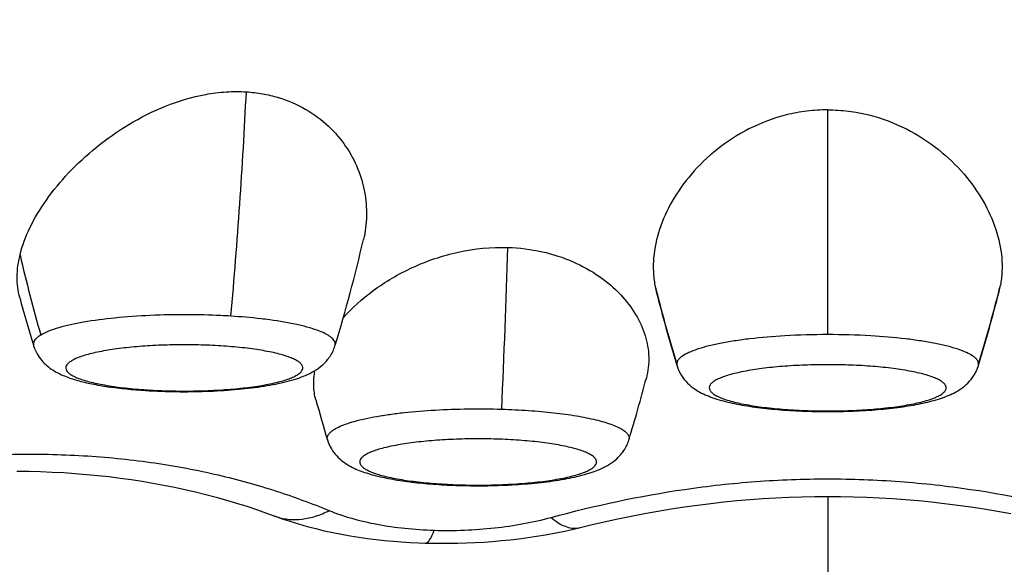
# Model space of a CAD drawing. Header units: millimetres. Extents: x -312 to 514, y -125 to 638.
# Tile 23 of 42: x -214.63 to -208.81, y 601.61 to 604.83. Entities that reach past the tile are written whole.
import ezdxf

# ---------------------------------------------------------------- set-up
doc = ezdxf.new("R2010")
doc.units = ezdxf.units.MM
doc.header["$LTSCALE"] = 23.1
doc.layers.get('0').update_dxf_attribs({"linetype": 'CONTINUOUS'})

msp = doc.modelspace()

# ---------------------------------------------------------------- linework, layer by layer
at = {"color": 9, "linetype": 'CONTINUOUS'}
for p, q in [((-209.8517, 602.9664), (-209.8517, 604.2944)), ((-212.7624, 602.8997), (-212.7615, 602.9033)), ((-212.0322, 602.0792), (-212.0261, 602.079)), ((-209.8517, 602.0108), (-209.8517, 587.1164))]:
    msp.add_line(p, q, dxfattribs=at)
at = {"color": 7, "linetype": 'CONTINUOUS'}
for p, q in [((-214.5476, 602.9155), (-214.5427, 602.8996)), ((-212.7625, 602.8997), (-212.7614, 602.9032)), ((-210.7448, 602.7919), (-210.7418, 602.782)), ((-208.9616, 602.782), (-208.9586, 602.7919)), ((-212.0323, 602.0753), (-212.0262, 602.0751)), ((-213.119, 601.8946), (-213.1188, 601.8945)), ((-211.3179, 601.8257), (-211.3177, 601.8258))]:
    msp.add_line(p, q, dxfattribs=at)
for points in [[(-214.6415, 602.1603), (-214.5712, 602.1592), (-214.5016, 602.1573), (-214.4327, 602.1545), (-214.3644, 602.1508), (-214.2967, 602.1463), (-214.2295, 602.1408), (-214.163, 602.1344), (-214.0969, 602.1272), (-214.0314, 602.1191), (-213.9664, 602.1101), (-213.9019, 602.1002), (-213.8378, 602.0894), (-213.7743, 602.0777), (-213.7112, 602.0651), (-213.6486, 602.0516), (-213.5866, 602.0373), (-213.525, 602.022), (-213.464, 602.0059), (-213.4035, 601.9889), (-213.3435, 601.971), (-213.2842, 601.9523), (-213.2254, 601.9327), (-213.1672, 601.9123), (-213.1188, 601.8945)], [(-211.2511, 601.8419), (-211.1712, 601.8603), (-211.0916, 601.8776), (-211.0124, 601.8939), (-210.9334, 601.9091), (-210.8547, 601.9233), (-210.7762, 601.9364), (-210.6981, 601.9484), (-210.6202, 601.9593), (-210.5426, 601.9692), (-210.4652, 601.978), (-210.388, 601.9857), (-210.311, 601.9924), (-210.2342, 601.9981), (-210.1576, 602.0027), (-210.081, 602.0062), (-210.0046, 602.0088), (-209.9282, 602.0103), (-209.8519, 602.0108), (-209.7755, 602.0103), (-209.6992, 602.0088), (-209.6227, 602.0062), (-209.5462, 602.0026), (-209.4695, 601.998), (-209.3927, 601.9924), (-209.3157, 601.9857), (-209.2385, 601.9779), (-209.1611, 601.9691), (-209.0835, 601.9592), (-209.0056, 601.9483), (-208.9275, 601.9363), (-208.8492, 601.9233), (-208.7705, 601.9092)], [(-213.119, 601.8948), (-213.0796, 601.8805), (-213.029, 601.8635), (-212.9783, 601.8478), (-212.9275, 601.8334), (-212.8765, 601.8201), (-212.8255, 601.808), (-212.7745, 601.7969), (-212.7235, 601.7869), (-212.6725, 601.7779), (-212.6216, 601.7698), (-212.5708, 601.7626), (-212.5201, 601.7562), (-212.4696, 601.7508), (-212.4193, 601.7461), (-212.3691, 601.7422), (-212.3192, 601.739), (-212.2695, 601.7366), (-212.2307, 601.7352)], [(-212.2307, 601.7352), (-212.1912, 601.7342), (-212.1398, 601.7335), (-212.0885, 601.7336), (-212.0371, 601.7344), (-211.9857, 601.7359), (-211.9342, 601.7381), (-211.8827, 601.7411), (-211.8311, 601.7448), (-211.7794, 601.7493), (-211.7277, 601.7546), (-211.6758, 601.7607), (-211.6238, 601.7676), (-211.5717, 601.7753), (-211.5193, 601.784), (-211.4667, 601.7936), (-211.4138, 601.8042), (-211.3607, 601.8159), (-211.2511, 601.8419)]]:
    msp.add_lwpolyline(points, dxfattribs=at)
at = {"color": 9, "linetype": 'CONTINUOUS'}
for centre, radius, start, end in [((-246.1756, 605.991), 32.9279, 354.92007, 357.23158), ((-276.6037, 605.4374), 64.8919, 357.428517, 358.272525), ((-204.366, 605.841), 10.5352, 193.19148, 195.8502), ((-201.5091, 605.5998), 9.6516, 194.0437, 194.26803), ((-201.5009, 605.602), 9.6601, 194.2685, 196.90896), ((-218.2025, 605.602), 9.6601, 343.09104, 345.73149), ((-218.1943, 605.5998), 9.6516, 345.73196, 345.95645), ((-209.8556, 598.5246), 4.4417, 89.94946, 93.22699), ((-209.847, 598.5513), 4.4151, 86.76314, 90.06044), ((-213.676, 605.6819), 3.0483, 265.91191, 266.37177), ((-213.0044, 602.1997), 0.3259, 249.46112, 251.90514), ((-211.346, 601.94), 0.1176, 279.49391, 283.82956)]:
    msp.add_arc(centre, radius, start, end, dxfattribs=at)
at = {"color": 7, "linetype": 'CONTINUOUS'}
for centre, radius, start, end in [((-221.9772, 605.7055), 9.6324, 343.08667, 346.93204), ((-210.2842, 603.3657), 0.5977, 190.40723, 194.03374), ((-201.5273, 605.5879), 9.6322, 194.22648, 196.87491), ((-218.1761, 605.5879), 9.6322, 343.12508, 345.77351), ((-209.3954, 603.3617), 0.5737, 345.77923, 349.55874), ((-205.3311, 605.7046), 9.6293, 195.16924, 196.83694), ((-220.2395, 605.1493), 9.6307, 343.06335, 345.32463), ((-213.6691, 605.9864), 3.3569, 266.37171, 266.8414), ((-203.596, 605.1487), 9.6283, 195.46979, 196.93682)]:
    msp.add_arc(centre, radius, start, end, dxfattribs=at)
at = {"color": 9, "linetype": 'CONTINUOUS'}
for points, knots in [([(-227.9271, 605.2692), (-227.7762, 604.7153), (-227.4572, 603.6119), (-226.9213, 601.9742), (-226.3211, 600.3578), (-225.425, 598.2392), (-224.3674, 596.1877), (-223.1127, 594.2533), (-222.2364, 593.1051), (-221.4767, 592.2342), (-220.8766, 591.6071), (-220.2457, 591.0096), (-219.5838, 590.4452), (-218.8914, 589.9173), (-218.1695, 589.4288), (-217.4196, 588.9827), (-216.6436, 588.5818), (-215.8441, 588.228), (-215.024, 587.9231), (-214.1865, 587.6676), (-213.335, 587.4614), (-212.4727, 587.3042), (-211.6029, 587.1942), (-210.7284, 587.1301), (-210.1439, 587.1164), (-209.8517, 587.1164)], [0, 0, 0, 0, 0.062019, 0.12406, 0.186129, 0.248233, 0.37253, 0.434799, 0.49715, 0.52837, 0.559617, 0.590894, 0.622201, 0.653541, 0.684914, 0.716319, 0.747755, 0.77922, 0.810711, 0.842226, 0.873759, 0.905307, 0.936866, 0.968431, 1, 1, 1, 1]), ([(-209.8517, 587.1164), (-209.5595, 587.1164), (-208.975, 587.1301), (-208.1005, 587.1942), (-207.2307, 587.3042), (-206.3684, 587.4614), (-205.5169, 587.6676), (-204.6794, 587.9231), (-203.8593, 588.228), (-203.0598, 588.5818), (-202.2838, 588.9827), (-201.534, 589.4288), (-200.812, 589.9173), (-200.1196, 590.4452), (-199.4577, 591.0096), (-198.8269, 591.607), (-198.2267, 592.2342), (-197.467, 593.1051), (-196.5907, 594.2532), (-195.3361, 596.1877), (-194.2784, 598.2391), (-193.3824, 600.3577), (-192.7821, 601.9741), (-192.2462, 603.6119), (-191.9272, 604.7152), (-191.7763, 605.2691)], [0, 0, 0, 0, 0.031569, 0.063134, 0.094693, 0.126241, 0.157774, 0.189289, 0.22078, 0.252245, 0.283681, 0.315086, 0.346459, 0.377799, 0.409106, 0.440383, 0.47163, 0.50285, 0.565201, 0.62747, 0.751767, 0.813871, 0.87594, 0.937981, 1, 1, 1, 1]), ([(-214.0646, 603.064), (-214.1258, 603.0578), (-214.2134, 603.0465), (-214.3229, 603.0254), (-214.3713, 603.0133), (-214.3937, 603.0068)], [0, 0, 0, 0, 0.552449, 0.791013, 1, 1, 1, 1]), ([(-213.63, 603.084), (-213.7046, 603.0843), (-213.8496, 603.0813), (-213.9944, 603.0711), (-214.0646, 603.064)], [0, 0, 0, 0, 0.514106, 1, 1, 1, 1]), ([(-213.3771, 603.0754), (-213.3977, 603.0767), (-213.4819, 603.0814), (-213.5663, 603.0836), (-213.63, 603.084)], [0, 0, 0, 0, 0.244922, 1, 1, 1, 1]), ([(-213.1469, 603.0534), (-213.165, 603.0558), (-213.2415, 603.0652), (-213.3183, 603.0717), (-213.3771, 603.0754)], [0, 0, 0, 0, 0.236659, 1, 1, 1, 1]), ([(-212.8545, 602.9873), (-212.873, 602.9945), (-212.9143, 603.008), (-213.0114, 603.0325), (-213.0907, 603.0457), (-213.1469, 603.0534)], [0, 0, 0, 0, 0.198503, 0.433375, 1, 1, 1, 1]), ([(-214.3937, 603.0068), (-214.4143, 603.0008), (-214.4509, 602.9886), (-214.4861, 602.9724), (-214.5006, 602.9636)], [0, 0, 0, 0, 0.558574, 1, 1, 1, 1]), ([(-212.7615, 602.9033), (-212.7608, 602.9068), (-212.7606, 602.9143), (-212.764, 602.9256), (-212.7709, 602.9365), (-212.7812, 602.9472), (-212.7949, 602.9576), (-212.819, 602.9723), (-212.8397, 602.9815), (-212.8545, 602.9873)], [0, 0, 0, 0, 0.080922, 0.164871, 0.258968, 0.368226, 0.495688, 0.643081, 1, 1, 1, 1]), ([(-214.5006, 602.9636), (-214.5065, 602.9601), (-214.5171, 602.9531), (-214.5333, 602.9388), (-214.5419, 602.9256), (-214.5437, 602.9167)], [0, 0, 0, 0, 0.315033, 0.582344, 1, 1, 1, 1]), ([(-210.1056, 602.9593), (-210.1743, 602.9553), (-210.2741, 602.9468), (-210.4013, 602.9298), (-210.46, 602.9196), (-210.4878, 602.9141)], [0, 0, 0, 0, 0.536177, 0.778964, 1, 1, 1, 1]), ([(-209.2155, 602.9141), (-209.2434, 602.9196), (-209.3021, 602.9298), (-209.4293, 602.9468), (-209.529, 602.9553), (-209.5977, 602.9593)], [0, 0, 0, 0, 0.221036, 0.463823, 1, 1, 1, 1]), ([(-214.5437, 602.9167), (-214.5445, 602.9125), (-214.5445, 602.9066), (-214.5431, 602.901), (-214.5427, 602.8996)], [0, 0, 0, 0, 0.744706, 1, 1, 1, 1]), ([(-213.4363, 602.8997), (-213.4804, 602.9025), (-213.5697, 602.9063), (-213.7037, 602.9069), (-213.8358, 602.9025), (-213.961, 602.8933), (-214.0747, 602.8798), (-214.1601, 602.8647), (-214.2193, 602.8503), (-214.2562, 602.8393), (-214.2875, 602.8277), (-214.313, 602.8157), (-214.3324, 602.8031), (-214.3459, 602.7902), (-214.352, 602.7781), (-214.3529, 602.7687), (-214.3513, 602.7593), (-214.3443, 602.7473), (-214.33, 602.7345), (-214.3097, 602.722), (-214.2834, 602.71), (-214.2513, 602.6985), (-214.1979, 602.6831), (-214.1188, 602.6667), (-214.0114, 602.6514), (-213.9341, 602.6443), (-213.8933, 602.6414)], [0, 0, 0, 0, 0.091863, 0.185825, 0.278494, 0.366532, 0.446803, 0.516512, 0.546678, 0.573406, 0.596539, 0.616006, 0.631869, 0.644439, 0.654519, 0.65913, 0.66378, 0.674139, 0.687148, 0.703517, 0.723511, 0.747167, 0.7744, 0.838855, 0.914919, 1, 1, 1, 1]), ([(-213.8689, 602.6397), (-213.8243, 602.6369), (-213.7339, 602.6331), (-213.5983, 602.6326), (-213.4649, 602.6372), (-213.3386, 602.6466), (-213.2243, 602.6606), (-213.1388, 602.6761), (-213.0799, 602.6908), (-213.0434, 602.702), (-213.0127, 602.7138), (-212.9881, 602.7261), (-212.9696, 602.7388), (-212.9572, 602.7521), (-212.9524, 602.7645), (-212.9526, 602.7739), (-212.9554, 602.7834), (-212.9639, 602.7954), (-212.9799, 602.8083), (-213.0021, 602.8208), (-213.0304, 602.8328), (-213.0646, 602.8443), (-213.1208, 602.8595), (-213.1841, 602.8718), (-213.2535, 602.8823), (-213.3329, 602.8919), (-213.3943, 602.897), (-213.4363, 602.8997)], [0, 0, 0, 0, 0.091425, 0.184921, 0.277035, 0.36437, 0.443742, 0.512329, 0.541848, 0.567878, 0.590269, 0.608968, 0.624075, 0.635978, 0.645646, 0.650218, 0.654954, 0.665802, 0.679557, 0.696795, 0.717709, 0.742297, 0.770443, 0.836579, 0.874044, 0.914012, 1, 1, 1, 1]), ([(-210.4878, 602.9141), (-210.5123, 602.9092), (-210.5577, 602.8992), (-210.6196, 602.8815), (-210.6697, 602.8627), (-210.6981, 602.8478), (-210.7098, 602.8398)], [0, 0, 0, 0, 0.318303, 0.592634, 0.820163, 1, 1, 1, 1]), ([(-208.9936, 602.8398), (-209.0052, 602.8478), (-209.0337, 602.8627), (-209.0838, 602.8815), (-209.1457, 602.8992), (-209.1911, 602.9092), (-209.2155, 602.9141)], [0, 0, 0, 0, 0.179837, 0.407366, 0.681697, 1, 1, 1, 1]), ([(-210.7098, 602.8398), (-210.7149, 602.8363), (-210.724, 602.8292), (-210.7349, 602.8173), (-210.7418, 602.805), (-210.7434, 602.7964), (-210.7434, 602.7923)], [0, 0, 0, 0, 0.31073, 0.573278, 0.797512, 1, 1, 1, 1]), ([(-208.96, 602.7923), (-208.96, 602.7964), (-208.9616, 602.805), (-208.9684, 602.8173), (-208.9794, 602.8292), (-208.9885, 602.8363), (-208.9936, 602.8398)], [0, 0, 0, 0, 0.202488, 0.426722, 0.68927, 1, 1, 1, 1]), ([(-210.7434, 602.7923), (-210.7434, 602.7897), (-210.7429, 602.7862), (-210.7421, 602.7829), (-210.7418, 602.782)], [0, 0, 0, 0, 0.744781, 1, 1, 1, 1]), ([(-209.8517, 602.7888), (-209.8972, 602.7888), (-209.9866, 602.7872), (-210.1164, 602.7796), (-210.236, 602.7674), (-210.3271, 602.7533), (-210.3913, 602.7396), (-210.4322, 602.7289), (-210.4675, 602.7176), (-210.497, 602.7057), (-210.5204, 602.6933), (-210.5377, 602.6805), (-210.5488, 602.667), (-210.553, 602.6522), (-210.5488, 602.6374), (-210.5377, 602.6239), (-210.5204, 602.6111), (-210.497, 602.5987), (-210.4675, 602.5868), (-210.4322, 602.5754), (-210.3913, 602.5648), (-210.3271, 602.5511), (-210.236, 602.537), (-210.1164, 602.5247), (-209.9866, 602.5172), (-209.8972, 602.5155), (-209.8517, 602.5155)], [0, 0, 0, 0, 0.093086, 0.182736, 0.265661, 0.338875, 0.371036, 0.399875, 0.425188, 0.446843, 0.46481, 0.479232, 0.490587, 0.5, 0.509413, 0.520768, 0.53519, 0.553157, 0.574812, 0.600125, 0.628964, 0.661125, 0.734339, 0.817264, 0.906914, 1, 1, 1, 1]), ([(-209.8517, 602.5155), (-209.8062, 602.5155), (-209.7168, 602.5172), (-209.587, 602.5247), (-209.4674, 602.537), (-209.3763, 602.5511), (-209.3121, 602.5648), (-209.2712, 602.5754), (-209.2359, 602.5868), (-209.2064, 602.5987), (-209.183, 602.6111), (-209.1657, 602.6239), (-209.1546, 602.6374), (-209.1504, 602.6522), (-209.1546, 602.667), (-209.1657, 602.6805), (-209.183, 602.6933), (-209.2064, 602.7057), (-209.2359, 602.7176), (-209.2712, 602.7289), (-209.3121, 602.7396), (-209.3763, 602.7533), (-209.4674, 602.7674), (-209.587, 602.7796), (-209.7168, 602.7872), (-209.8062, 602.7888), (-209.8517, 602.7888)], [0, 0, 0, 0, 0.093086, 0.182736, 0.265661, 0.338875, 0.371036, 0.399875, 0.425188, 0.446843, 0.46481, 0.479232, 0.490587, 0.5, 0.509413, 0.520768, 0.53519, 0.553157, 0.574812, 0.600125, 0.628964, 0.661125, 0.734339, 0.817264, 0.906914, 1, 1, 1, 1]), ([(-208.9616, 602.782), (-208.9613, 602.7829), (-208.9604, 602.7862), (-208.96, 602.7897), (-208.96, 602.7923)], [0, 0, 0, 0, 0.255219, 1, 1, 1, 1]), ([(-212.8067, 602.3438), (-212.8077, 602.3469), (-212.8088, 602.3535), (-212.8069, 602.3674), (-212.7987, 602.3808), (-212.7865, 602.3927), (-212.7689, 602.4061), (-212.7398, 602.4219), (-212.697, 602.4391), (-212.6445, 602.4553), (-212.583, 602.4703), (-212.5133, 602.4839), (-212.4362, 602.496), (-212.3216, 602.5102), (-212.1674, 602.5226), (-211.9748, 602.5292), (-211.8433, 602.5281), (-211.7771, 602.526)], [0, 0, 0, 0, 0.009075, 0.018105, 0.038491, 0.050906, 0.06513, 0.09948, 0.142048, 0.192756, 0.251238, 0.316938, 0.389156, 0.467084, 0.636383, 0.816889, 1, 1, 1, 1]), ([(-211.7771, 602.526), (-211.7241, 602.5244), (-211.6214, 602.5194), (-211.4741, 602.5063), (-211.3417, 602.4884), (-211.243, 602.4691), (-211.175, 602.4512), (-211.1329, 602.4376), (-211.0973, 602.4234), (-211.0685, 602.4086), (-211.0467, 602.3933), (-211.0317, 602.3775), (-211.0241, 602.3605), (-211.025, 602.3489), (-211.0265, 602.3438)], [0, 0, 0, 0, 0.197511, 0.383006, 0.550564, 0.695003, 0.757229, 0.812244, 0.859797, 0.899816, 0.932524, 0.958678, 0.980065, 1, 1, 1, 1]), ([(-211.8071, 602.349), (-211.8526, 602.3504), (-211.9434, 602.3514), (-212.0773, 602.3479), (-212.2052, 602.3394), (-212.322, 602.3264), (-212.4103, 602.3117), (-212.472, 602.2975), (-212.5107, 602.2867), (-212.5439, 602.2751), (-212.5711, 602.2631), (-212.5922, 602.2505), (-212.6073, 602.2376), (-212.6149, 602.2256), (-212.6168, 602.216), (-212.6164, 602.2066), (-212.6106, 602.1944), (-212.5973, 602.1812), (-212.578, 602.1686), (-212.5526, 602.1564), (-212.5212, 602.1447), (-212.4841, 602.1336), (-212.4416, 602.1233), (-212.3755, 602.11), (-212.2826, 602.0965), (-212.1613, 602.085), (-212.0763, 602.0806), (-212.0322, 602.0792)], [0, 0, 0, 0, 0.093482, 0.186282, 0.274996, 0.356396, 0.427583, 0.45858, 0.486176, 0.510195, 0.530536, 0.547221, 0.560486, 0.570993, 0.575657, 0.58024, 0.590158, 0.602503, 0.618128, 0.637368, 0.660295, 0.686839, 0.716843, 0.750085, 0.825157, 0.909473, 1, 1, 1, 1]), ([(-212.0261, 602.079), (-211.9805, 602.0776), (-211.8895, 602.0766), (-211.7552, 602.0801), (-211.6271, 602.0886), (-211.51, 602.1017), (-211.4217, 602.1165), (-211.36, 602.1308), (-211.3213, 602.1417), (-211.2883, 602.1533), (-211.2612, 602.1654), (-211.2403, 602.178), (-211.2255, 602.191), (-211.2181, 602.2031), (-211.2164, 602.2126), (-211.2171, 602.2221), (-211.2232, 602.2343), (-211.2368, 602.2474), (-211.2565, 602.2601), (-211.2824, 602.2723), (-211.3143, 602.284), (-211.3519, 602.2951), (-211.3948, 602.3054), (-211.4616, 602.3186), (-211.5552, 602.332), (-211.6772, 602.3433), (-211.7628, 602.3476), (-211.8071, 602.349)], [0, 0, 0, 0, 0.093357, 0.186022, 0.274576, 0.35578, 0.426726, 0.457584, 0.485031, 0.50889, 0.529064, 0.545581, 0.558691, 0.569084, 0.573722, 0.578306, 0.588303, 0.600794, 0.616599, 0.636035, 0.659162, 0.685903, 0.716096, 0.749515, 0.824885, 0.9094, 1, 1, 1, 1]), ([(-215.9037, 602.1242), (-215.7641, 602.1499), (-215.4836, 602.196), (-215.0609, 602.2438), (-214.64, 602.2648), (-214.2278, 602.2551), (-213.832, 602.2146), (-213.4593, 602.1443), (-213.1154, 602.0485), (-212.8993, 601.9692), (-212.7968, 601.927)], [0, 0, 0, 0, 0.134797, 0.269982, 0.403918, 0.534867, 0.661239, 0.781534, 0.894666, 1, 1, 1, 1]), ([(-211.4852, 601.8865), (-211.2258, 601.9569), (-210.8246, 602.0429), (-210.2764, 602.1038), (-209.8518, 602.1196), (-209.4272, 602.1038), (-208.879, 602.0429), (-208.4777, 601.9568), (-208.2183, 601.8866)], [0, 0, 0, 0, 0.243781, 0.371067, 0.499984, 0.628898, 0.756181, 1, 1, 1, 1]), ([(-213.1057, 601.8899), (-213.0821, 601.8822), (-213.0323, 601.8721), (-212.9543, 601.8739), (-212.8743, 601.8919), (-212.8224, 601.9136), (-212.7967, 601.9267)], [0, 0, 0, 0, 0.232865, 0.473893, 0.728457, 1, 1, 1, 1]), ([(-212.7968, 601.927), (-212.7756, 601.9183), (-212.7316, 601.9018), (-212.6377, 601.8723), (-212.51, 601.843), (-212.3468, 601.8199), (-212.2338, 601.8124), (-212.1758, 601.8107)], [0, 0, 0, 0, 0.10822, 0.221931, 0.465024, 0.726096, 1, 1, 1, 1]), ([(-212.1758, 601.8107), (-212.1165, 601.8088), (-211.9977, 601.8094), (-211.8212, 601.8223), (-211.6499, 601.8471), (-211.5388, 601.872), (-211.4852, 601.8865)], [0, 0, 0, 0, 0.255472, 0.510968, 0.760752, 1, 1, 1, 1]), ([(-211.4851, 601.8862), (-211.472, 601.8748), (-211.4461, 601.8548), (-211.4052, 601.833), (-211.3652, 601.8218), (-211.3388, 601.8219), (-211.3266, 601.8239)], [0, 0, 0, 0, 0.296696, 0.557336, 0.788258, 1, 1, 1, 1]), ([(-212.2307, 601.7352), (-212.2196, 601.7348), (-212.2063, 601.7483), (-212.1958, 601.765), (-212.186, 601.7838), (-212.1798, 601.7994), (-212.1758, 601.8107)], [0, 0, 0, 0, 0.344769, 0.476896, 0.629962, 1, 1, 1, 1])]:
    msp.add_open_spline(points, degree=3, knots=knots, dxfattribs=at)
at = {"color": 7, "linetype": 'CONTINUOUS'}
for points, knots in [([(-214.6232, 603.4368), (-214.6097, 603.4925), (-214.5667, 603.6062), (-214.468, 603.7688), (-214.3359, 603.9283), (-214.1729, 604.0791), (-213.9814, 604.2141), (-213.7649, 604.3235), (-213.5681, 604.3824), (-213.4261, 604.4003), (-213.3457, 604.4028), (-213.3058, 604.4019), (-213.2861, 604.4006)], [0, 0, 0, 0, 0.097724, 0.205739, 0.323609, 0.45017, 0.58383, 0.722422, 0.862647, 0.932025, 0.966223, 1, 1, 1, 1]), ([(-213.2861, 604.4006), (-213.2699, 604.3996), (-213.2377, 604.3965), (-213.1747, 604.3872), (-213.0706, 604.3626), (-212.9349, 604.3045), (-212.7997, 604.2041), (-212.6964, 604.0838), (-212.6246, 603.9509), (-212.5832, 603.8109), (-212.5715, 603.6679), (-212.5835, 603.5736), (-212.5942, 603.5276)], [0, 0, 0, 0, 0.03846, 0.076402, 0.150485, 0.290959, 0.422093, 0.545532, 0.663158, 0.776812, 0.888392, 1, 1, 1, 1]), ([(-209.8517, 604.2944), (-209.8723, 604.2944), (-209.9134, 604.2929), (-209.995, 604.2854), (-210.1332, 604.2595), (-210.3169, 604.1903), (-210.5062, 604.0681), (-210.6588, 603.9217), (-210.7736, 603.7612), (-210.8501, 603.5937), (-210.8808, 603.4503), (-210.8832, 603.3387), (-210.8771, 603.2843), (-210.8722, 603.2577)], [0, 0, 0, 0, 0.037895, 0.075698, 0.150666, 0.296093, 0.433793, 0.562803, 0.683038, 0.794939, 0.899698, 0.950204, 1, 1, 1, 1]), ([(-209.8517, 604.2944), (-209.8311, 604.2944), (-209.79, 604.2929), (-209.7084, 604.2854), (-209.5703, 604.2595), (-209.3865, 604.1903), (-209.1972, 604.0681), (-209.0446, 603.9218), (-208.9298, 603.7612), (-208.8533, 603.5937), (-208.8225, 603.4503), (-208.8201, 603.3387), (-208.8263, 603.2843), (-208.8312, 603.2577)], [0, 0, 0, 0, 0.037894, 0.075698, 0.150666, 0.296095, 0.433797, 0.56281, 0.683046, 0.794949, 0.899709, 0.950218, 1, 1, 1, 1]), ([(-212.7139, 603.0651), (-212.661, 603.125), (-212.5338, 603.2386), (-212.304, 603.3734), (-212.0343, 603.465), (-211.8392, 603.4843), (-211.7413, 603.4812)], [0, 0, 0, 0, 0.220389, 0.465945, 0.729908, 1, 1, 1, 1]), ([(-211.7413, 603.4812), (-211.6733, 603.4791), (-211.5412, 603.4631), (-211.3578, 603.404), (-211.2012, 603.3174), (-211.0759, 603.2111), (-210.9837, 603.0919), (-210.9256, 602.9652), (-210.9028, 602.8354), (-210.9124, 602.7499), (-210.923, 602.7095)], [0, 0, 0, 0, 0.159798, 0.310569, 0.44996, 0.577511, 0.694005, 0.801166, 0.901796, 1, 1, 1, 1]), ([(-214.6248, 603.185), (-214.6356, 603.2246), (-214.6454, 603.3099), (-214.6334, 603.3945), (-214.6232, 603.4368)], [0, 0, 0, 0, 0.48504, 1, 1, 1, 1]), ([(-214.5427, 602.8996), (-214.5378, 602.8834), (-214.5246, 602.8527), (-214.4968, 602.8133), (-214.4647, 602.7818), (-214.4203, 602.7495), (-214.3602, 602.72), (-214.2821, 602.6942), (-214.1956, 602.6739), (-214.0993, 602.6575), (-213.9935, 602.6447), (-213.9197, 602.6387), (-213.8816, 602.6363)], [0, 0, 0, 0, 0.067755, 0.131902, 0.191422, 0.246619, 0.350521, 0.457256, 0.574529, 0.704721, 0.847271, 1, 1, 1, 1]), ([(-213.8541, 602.6347), (-213.7958, 602.6314), (-213.6784, 602.6279), (-213.5047, 602.6308), (-213.3382, 602.6414), (-213.1864, 602.6595), (-213.0718, 602.6815), (-212.9909, 602.7044), (-212.9367, 602.7244), (-212.8849, 602.7498), (-212.835, 602.7848), (-212.7901, 602.8342), (-212.7695, 602.8765), (-212.7624, 602.8997)], [0, 0, 0, 0, 0.148333, 0.29776, 0.440986, 0.571633, 0.685715, 0.736658, 0.78477, 0.8323, 0.882631, 0.938629, 1, 1, 1, 1]), ([(-212.8755, 602.5805), (-212.8832, 602.6081), (-212.8916, 602.6666), (-212.8862, 602.7252), (-212.8806, 602.7543)], [0, 0, 0, 0, 0.491512, 1, 1, 1, 1]), ([(-210.7418, 602.782), (-210.7357, 602.7621), (-210.7187, 602.7251), (-210.6819, 602.6798), (-210.6404, 602.646), (-210.5972, 602.6208), (-210.5526, 602.601), (-210.4883, 602.5787), (-210.3982, 602.5566), (-210.2784, 602.5367), (-210.1448, 602.5224), (-210.001, 602.5136), (-209.9021, 602.5117), (-209.8517, 602.5117)], [0, 0, 0, 0, 0.063761, 0.122976, 0.17682, 0.226837, 0.275742, 0.325867, 0.435019, 0.559113, 0.697257, 0.845866, 1, 1, 1, 1]), ([(-209.8517, 602.5117), (-209.8013, 602.5117), (-209.7024, 602.5136), (-209.5585, 602.5224), (-209.425, 602.5367), (-209.3052, 602.5566), (-209.2151, 602.5787), (-209.1508, 602.601), (-209.1062, 602.6208), (-209.063, 602.646), (-209.0214, 602.6798), (-208.9847, 602.7251), (-208.9676, 602.7621), (-208.9616, 602.782)], [0, 0, 0, 0, 0.154136, 0.302745, 0.44089, 0.564984, 0.674135, 0.724261, 0.773166, 0.823183, 0.877026, 0.93624, 1, 1, 1, 1]), ([(-212.8067, 602.3438), (-212.8012, 602.3257), (-212.7861, 602.2918), (-212.7539, 602.2493), (-212.7171, 602.2165), (-212.6663, 602.1836), (-212.597, 602.1538), (-212.5057, 602.1279), (-212.4031, 602.1077), (-212.2885, 602.092), (-212.1635, 602.0809), (-212.0768, 602.0766), (-212.0323, 602.0753)], [0, 0, 0, 0, 0.065613, 0.127145, 0.183625, 0.235924, 0.336613, 0.44405, 0.564609, 0.699071, 0.845386, 1, 1, 1, 1]), ([(-212.0262, 602.0751), (-211.9712, 602.0735), (-211.8617, 602.0727), (-211.701, 602.0785), (-211.5495, 602.0911), (-211.4126, 602.1101), (-211.2926, 602.136), (-211.2032, 602.1662), (-211.1393, 602.2001), (-211.0932, 602.2347), (-211.0521, 602.2822), (-211.0331, 602.3221), (-211.0265, 602.3438)], [0, 0, 0, 0, 0.151751, 0.301305, 0.442426, 0.570037, 0.681601, 0.78013, 0.828573, 0.880337, 0.937672, 1, 1, 1, 1])]:
    msp.add_open_spline(points, degree=3, knots=knots, dxfattribs=at)

doc.saveas('drawing.dxf')
